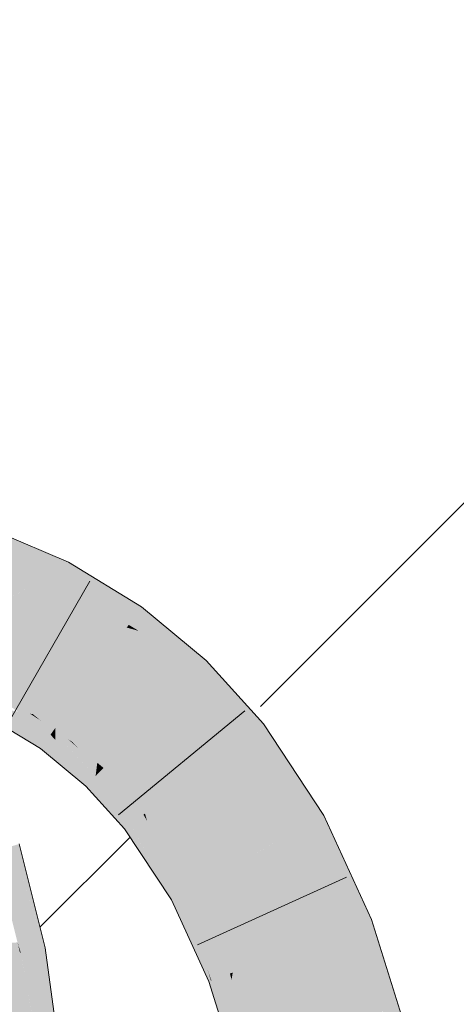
# Model space of a CAD drawing. Extents: x -720 to 300, y 62 to 1107.
# Tile 204 of 250: x 182.149 to 182.776, y 920.234 to 921.648. Entities that reach past the tile are written whole.
import ezdxf

# ---------------------------------------------------------------- set-up
doc = ezdxf.new("R2010")
doc.units = 0
doc.layers.get('0').update_dxf_attribs({"lineweight": 35})
for name, color, linetype, lineweight, true_color in [('E_Detail_Wandschraffur', 7, 'Continuous', 5, 0xc0c0c0), ('E_Leerrohr 25-A06G9FMB8I', 7, 'Continuous', 9, 0xff8000), ('E_Leerrohr 25-Shading', 7, 'Continuous', 9, 0xff8000)]:
    doc.layers.add(name, color=color, linetype=linetype, lineweight=lineweight, true_color=true_color)

# ---------------------------------------------------------------- blocks, each defined once
blk = doc.blocks.new('Shading-A06G9FD98I', base_point=(248.6315, 750.378))
at = {"layer": 'E_Leerrohr 25-Shading', "color": 43, "true_color": 0xd7ab7f}
for points in [[(182.2136, 920.8712), (182.1072, 920.9167), (182.0999, 920.8984)], [(182.0937, 920.8828), (182.2136, 920.8712), (182.0999, 920.8984)], [(182.2136, 920.8712), (182.0937, 920.8828), (182.2038, 920.84), (182.1808, 920.8455)], [(182.2136, 920.8712), (182.2038, 920.84), (182.2187, 920.869)], [(182.3164, 920.7946), (182.3238, 920.805), (182.2038, 920.84), (182.2187, 920.869)], [(182.1808, 920.8455), (182.202, 920.8364), (182.2038, 920.84)], [(182.2038, 920.84), (182.202, 920.8364), (182.3053, 920.7791), (182.2783, 920.7899)], [(182.2038, 920.84), (182.3053, 920.7791), (182.3164, 920.7946)], [(182.3883, 920.7515), (182.3238, 920.805), (182.3164, 920.7946)], [(182.2783, 920.7899), (182.3026, 920.7752), (182.3053, 920.7791)], [(182.3164, 920.7946), (182.3053, 920.7791), (182.3883, 920.7515), (182.3199, 920.7704)], [(182.3053, 920.7791), (182.3026, 920.7752), (182.3199, 920.7704)], [(182.3199, 920.7704), (182.3026, 920.7752), (182.4074, 920.7182), (182.3914, 920.7015)], [(182.3883, 920.7515), (182.3199, 920.7704), (182.4167, 920.7279), (182.4074, 920.7182)], [(182.3914, 920.7015), (182.481, 920.6568), (182.4074, 920.7182)], [(182.481, 920.6568), (182.4167, 920.7279), (182.4074, 920.7182)], [(182.3914, 920.7015), (182.4697, 920.6149), (182.481, 920.6568), (182.4989, 920.637)], [(182.1201, 920.6764), (182.1188, 920.6739), (182.1536, 920.6533), (182.146, 920.6546)], [(182.1536, 920.6533), (182.1637, 920.6516), (182.1201, 920.6764), (182.1214, 920.679)], [(182.1637, 920.6516), (182.1677, 920.6509), (182.1214, 920.679)], [(182.1047, 920.6464), (182.1788, 920.6014), (182.1119, 920.6605), (182.1808, 920.6042)], [(182.146, 920.6546), (182.1119, 920.6605), (182.193, 920.6213), (182.1808, 920.6042)], [(182.1536, 920.6533), (182.146, 920.6546), (182.1953, 920.6246), (182.193, 920.6213)], [(182.1953, 920.6246), (182.1637, 920.6516), (182.1536, 920.6533)], [(182.1953, 920.6246), (182.1969, 920.6269), (182.1637, 920.6516), (182.1789, 920.6417)], [(182.1789, 920.6417), (182.1677, 920.6509), (182.1637, 920.6516)], [(182.1677, 920.6509), (182.1789, 920.6417), (182.2, 920.6312), (182.1984, 920.629)], [(182.1789, 920.6417), (182.1969, 920.6269), (182.1984, 920.629)], [(182.5536, 920.4876), (182.5856, 920.5053), (182.4697, 920.6149), (182.4989, 920.637)], [(182.193, 920.6213), (182.1808, 920.6042), (182.2001, 920.6141), (182.2004, 920.5834)], [(182.1953, 920.6246), (182.193, 920.6213), (182.2001, 920.6199), (182.2001, 920.6141)], [(182.2001, 920.6235), (182.1969, 920.6269), (182.2001, 920.6199), (182.1953, 920.6246)], [(182.1969, 920.6269), (182.2001, 920.6235), (182.1984, 920.629), (182.2, 920.6275)], [(182.2, 920.6275), (182.2, 920.6312), (182.1984, 920.629)], [(182.2, 920.6312), (182.2, 920.6275), (182.2183, 920.6151)], [(182.2, 920.6312), (182.2183, 920.6151), (182.2246, 920.6108)], [(182.2578, 920.562), (182.2591, 920.5723), (182.2001, 920.6235), (182.2, 920.6275)], [(182.2183, 920.6151), (182.2, 920.6275), (182.2593, 920.5738), (182.2591, 920.5723)], [(182.2423, 920.5785), (182.2001, 920.6235), (182.2001, 920.6199)], [(182.2549, 920.559), (182.2578, 920.562), (182.2001, 920.6199), (182.2423, 920.5785)], [(182.2549, 920.559), (182.2001, 920.6199), (182.2001, 920.6141)], [(182.1788, 920.6014), (182.2004, 920.5834), (182.1808, 920.6042)], [(182.2001, 920.6141), (182.2004, 920.5834), (182.2549, 920.559), (182.2438, 920.5474)], [(182.2183, 920.6151), (182.2593, 920.5738), (182.2316, 920.6033)], [(182.2246, 920.6108), (182.2183, 920.6151), (182.2316, 920.6033)], [(182.2246, 920.6108), (182.2316, 920.6033), (182.2603, 920.5812), (182.2599, 920.5784)], [(182.2316, 920.6033), (182.2593, 920.5738), (182.2599, 920.5784)], [(182.2593, 920.5738), (182.2642, 920.5686), (182.2599, 920.5784), (182.2673, 920.5718)], [(182.2673, 920.5718), (182.2681, 920.5728), (182.2599, 920.5784), (182.2603, 920.5812)], [(182.2691, 920.5738), (182.2603, 920.5812), (182.2681, 920.5728)], [(182.2578, 920.562), (182.2549, 920.559), (182.3081, 920.4927), (182.3044, 920.4899)], [(182.2591, 920.5723), (182.2578, 920.562), (182.2636, 920.5681)], [(182.2636, 920.5681), (182.2578, 920.562), (182.3165, 920.499), (182.3081, 920.4927)], [(182.2636, 920.5681), (182.2642, 920.5686), (182.2591, 920.5723), (182.2593, 920.5738)], [(182.2642, 920.5686), (182.2636, 920.5681), (182.284, 920.5414)], [(182.284, 920.5414), (182.2673, 920.5718), (182.2642, 920.5686)], [(182.2815, 920.5543), (182.2681, 920.5728), (182.2673, 920.5718)], [(182.284, 920.5414), (182.3197, 920.5014), (182.2673, 920.5718), (182.2815, 920.5543)], [(182.2691, 920.5738), (182.2681, 920.5728), (182.2901, 920.5494)], [(182.2901, 920.5494), (182.2681, 920.5728), (182.3225, 920.5035), (182.2815, 920.5543)], [(182.2691, 920.5738), (182.2901, 920.5494), (182.3287, 920.5082)], [(182.2549, 920.559), (182.2438, 920.5474), (182.3044, 920.4899), (182.2995, 920.4861)], [(182.2815, 920.5543), (182.3197, 920.5014), (182.3225, 920.5035)], [(182.2901, 920.5494), (182.3225, 920.5035), (182.3266, 920.5067)], [(182.3287, 920.5082), (182.2901, 920.5494), (182.3266, 920.5067)], [(182.3197, 920.5014), (182.284, 920.5414), (182.3165, 920.499)], [(182.3225, 920.5035), (182.3391, 920.4729), (182.3266, 920.5067), (182.3317, 920.4979)], [(182.3317, 920.4979), (182.3287, 920.5082), (182.3266, 920.5067)], [(182.3317, 920.4979), (182.39, 920.3972), (182.3287, 920.5082), (182.3953, 920.4001)], [(182.3953, 920.4001), (182.3988, 920.402), (182.3287, 920.5082)], [(182.5536, 920.4876), (182.6541, 920.3563), (182.5856, 920.5053)], [(182.3164, 920.4647), (182.3081, 920.4927), (182.3044, 920.4899)], [(182.3165, 920.499), (182.3081, 920.4927), (182.3516, 920.4306), (182.3639, 920.3887)], [(182.3164, 920.4647), (182.3473, 920.4153), (182.3081, 920.4927), (182.3232, 920.4645)], [(182.3197, 920.5014), (182.3165, 920.499), (182.3443, 920.4553), (182.3516, 920.4306)], [(182.3197, 920.5014), (182.3443, 920.4553), (182.3225, 920.5035), (182.3391, 920.4729)], [(182.3825, 920.393), (182.39, 920.3972), (182.3391, 920.4729), (182.3317, 920.4979)], [(182.3044, 920.4899), (182.2995, 920.4861), (182.3235, 920.4498)], [(182.6541, 920.3563), (182.5536, 920.4876), (182.6238, 920.3447), (182.5992, 920.3884)], [(182.1391, 920.4619), (182.1699, 920.3629), (182.1482, 920.4646), (182.1796, 920.3383)], [(182.3164, 920.4647), (182.3235, 920.4498), (182.3398, 920.4251)], [(182.3398, 920.4251), (182.35, 920.4097), (182.3164, 920.4647), (182.3473, 920.4153)], [(182.3473, 920.4153), (182.3639, 920.3887), (182.3232, 920.4645)], [(182.3391, 920.4729), (182.3443, 920.4553), (182.3825, 920.393), (182.3787, 920.3909)], [(182.1391, 920.4619), (182.1131, 920.4542), (182.1502, 920.3089), (182.1456, 920.3234)], [(182.1391, 920.4619), (182.1502, 920.3089), (182.1846, 920.3155)], [(182.3746, 920.3887), (182.3787, 920.3909), (182.3511, 920.4323), (182.3443, 920.4553)], [(182.3734, 920.388), (182.3746, 920.3887), (182.3516, 920.4306), (182.3511, 920.4323)], [(182.3516, 920.4306), (182.3639, 920.3887), (182.3734, 920.388), (182.3668, 920.3843)], [(182.35, 920.4097), (182.3639, 920.3887), (182.3473, 920.4153)], [(182.3787, 920.3909), (182.4179, 920.2856), (182.3825, 920.393)], [(182.3825, 920.393), (182.4179, 920.2856), (182.39, 920.3972), (182.4078, 920.3471)], [(182.39, 920.3972), (182.4078, 920.3471), (182.3953, 920.4001), (182.402, 920.3829)], [(182.402, 920.3829), (182.3988, 920.402), (182.3953, 920.4001)], [(182.4433, 920.2757), (182.4508, 920.2786), (182.402, 920.3829), (182.3988, 920.402)], [(182.4508, 920.2786), (182.4548, 920.2801), (182.3988, 920.402)], [(182.3734, 920.388), (182.3668, 920.3843), (182.3903, 920.3331)], [(182.3746, 920.3887), (182.3734, 920.388), (182.4201, 920.268), (182.3903, 920.3331)], [(182.4206, 920.267), (182.3787, 920.3909), (182.4201, 920.268), (182.3746, 920.3887)], [(182.4179, 920.2856), (182.3787, 920.3909), (182.4236, 920.2682), (182.4206, 920.267)], [(182.402, 920.3829), (182.4078, 920.3471), (182.4433, 920.2757), (182.4345, 920.2723)], [(182.5992, 920.3884), (182.6114, 920.3618), (182.6238, 920.3447), (182.6219, 920.344)], [(182.1699, 920.3629), (182.1846, 920.3155), (182.1796, 920.3383), (182.1852, 920.3156)], [(182.6114, 920.3618), (182.6199, 920.3433), (182.6219, 920.344)], [(182.6907, 920.188), (182.7056, 920.1915), (182.6238, 920.3447), (182.6541, 920.3563)], [(182.4078, 920.3471), (182.4179, 920.2856), (182.4345, 920.2723), (182.4243, 920.2684)], [(182.6199, 920.3433), (182.67, 920.1833), (182.6219, 920.344), (182.6851, 920.1868)], [(182.6238, 920.3447), (182.6219, 920.344), (182.6837, 920.2044), (182.6695, 920.2256)], [(182.1456, 920.3234), (182.1492, 920.3087), (182.1502, 920.3089)], [(182.1502, 920.3089), (182.1492, 920.3087), (182.1503, 920.3085)], [(182.1503, 920.3085), (182.1492, 920.3087), (182.1794, 920.1478), (182.1716, 920.1472)], [(182.1846, 920.3155), (182.1502, 920.3089), (182.1874, 920.2999), (182.1503, 920.3085)], [(182.2082, 920.1496), (182.1874, 920.2999), (182.1689, 920.2061), (182.1503, 920.3085)], [(182.1874, 920.2999), (182.1852, 920.3156), (182.1846, 920.3155)], [(182.4243, 920.2684), (182.4179, 920.2856), (182.4236, 920.2682)], [(182.4531, 920.2698), (182.4548, 920.2801), (182.4508, 920.2786)], [(182.4559, 920.2588), (182.4548, 920.2801), (182.4531, 920.2698)], [(182.494, 920.1428), (182.4977, 920.1436), (182.4548, 920.28), (182.4548, 920.2801)], [(182.4559, 920.2588), (182.4857, 920.1408), (182.4548, 920.28), (182.494, 920.1428)], [(182.4236, 920.2682), (182.4206, 920.267), (182.428, 920.2433)], [(182.4243, 920.2684), (182.4236, 920.2682), (182.4415, 920.2004), (182.428, 920.2433)], [(182.4243, 920.2684), (182.4415, 920.2004), (182.4345, 920.2723), (182.4448, 920.2203)], [(182.4345, 920.2723), (182.4448, 920.2203), (182.4433, 920.2757), (182.4495, 920.2482)], [(182.4433, 920.2757), (182.4495, 920.2482), (182.4508, 920.2786), (182.4531, 920.2698)], [(182.4495, 920.2482), (182.4584, 920.2085), (182.4531, 920.2698), (182.4559, 920.2588)], [(182.4741, 920.1381), (182.4857, 920.1408), (182.4584, 920.2085), (182.4559, 920.2588)], [(182.462, 920.1354), (182.4584, 920.2085), (182.4448, 920.2203), (182.4495, 920.2482)]]:
    blk.add_solid(points, dxfattribs=at)
at = {"layer": 'E_Leerrohr 25-Shading', "color": 31, "true_color": 0xfabd7f}
for points in [[(182.0937, 920.8828), (182.0627, 920.8047), (182.1808, 920.8455), (182.0969, 920.7942)], [(182.0884, 920.7889), (182.1617, 920.7577), (182.1808, 920.8455), (182.202, 920.8364)], [(182.202, 920.8364), (182.1617, 920.7577), (182.2783, 920.7899), (182.1878, 920.7443)], [(182.1371, 920.7097), (182.1617, 920.7577), (182.0884, 920.7889)], [(182.1856, 920.7432), (182.2513, 920.7032), (182.2783, 920.7899), (182.3026, 920.7752)], [(182.2513, 920.7032), (182.3355, 920.6431), (182.3026, 920.7752), (182.3914, 920.7015)], [(182.1371, 920.7097), (182.1677, 920.6509), (182.1559, 920.7465), (182.1631, 920.733)], [(182.1631, 920.733), (182.1617, 920.7577), (182.1559, 920.7465)], [(182.1617, 920.7577), (182.1856, 920.7432), (182.1878, 920.7443)], [(182.1617, 920.7577), (182.2248, 920.666), (182.1856, 920.7432)], [(182.2248, 920.666), (182.1617, 920.7577), (182.2097, 920.6448), (182.1631, 920.733)], [(182.1631, 920.733), (182.1677, 920.6509), (182.2097, 920.6448), (182.2, 920.6312)], [(182.2248, 920.666), (182.2513, 920.7032), (182.1856, 920.7432)], [(182.1214, 920.679), (182.1677, 920.6509), (182.1371, 920.7097)], [(182.2603, 920.5812), (182.2513, 920.7032), (182.2248, 920.666)], [(182.2513, 920.7032), (182.3303, 920.6376), (182.3355, 920.6431)], [(182.2603, 920.5812), (182.2691, 920.5738), (182.2513, 920.7032), (182.3303, 920.6376)], [(182.4174, 920.5754), (182.4697, 920.6149), (182.3355, 920.6431), (182.3914, 920.7015)], [(182.2248, 920.666), (182.2097, 920.6448), (182.2603, 920.5812), (182.2246, 920.6108)], [(182.2097, 920.6448), (182.2, 920.6312), (182.2246, 920.6108)], [(182.3287, 920.5082), (182.3992, 920.5616), (182.2691, 920.5738), (182.3303, 920.6376)], [(182.3355, 920.6431), (182.3303, 920.6376), (182.4174, 920.5754), (182.4051, 920.566)], [(182.3303, 920.6376), (182.3992, 920.5616), (182.4051, 920.566)], [(182.5249, 920.4717), (182.5536, 920.4876), (182.4174, 920.5754), (182.4697, 920.6149)], [(182.4174, 920.5754), (182.4051, 920.566), (182.5249, 920.4717), (182.5013, 920.4587)], [(182.3988, 920.402), (182.4762, 920.4448), (182.3287, 920.5082), (182.3992, 920.5616)], [(182.4051, 920.566), (182.3992, 920.5616), (182.5013, 920.4587), (182.4762, 920.4448)], [(182.5536, 920.4876), (182.5249, 920.4717), (182.5992, 920.3884)], [(182.5249, 920.4717), (182.4762, 920.4448), (182.6114, 920.3618), (182.5211, 920.347)], [(182.5249, 920.4717), (182.6114, 920.3618), (182.5992, 920.3884)], [(182.3988, 920.402), (182.5211, 920.347), (182.4762, 920.4448)], [(182.3988, 920.402), (182.4548, 920.2801), (182.5211, 920.347), (182.5277, 920.308)], [(182.5211, 920.347), (182.5374, 920.3116), (182.6114, 920.3618), (182.6199, 920.3433)], [(182.5277, 920.308), (182.5374, 920.3116), (182.5211, 920.347)], [(182.5374, 920.3116), (182.5935, 920.1656), (182.6199, 920.3433), (182.67, 920.1833)], [(182.0565, 920.3159), (182.0624, 920.2921), (182.1456, 920.3234), (182.1492, 920.3087)], [(182.0834, 920.1415), (182.1716, 920.1472), (182.0624, 920.2921), (182.1492, 920.3087)], [(182.4548, 920.2801), (182.4977, 920.1436), (182.5277, 920.308), (182.5436, 920.1542)], [(182.5436, 920.1542), (182.5838, 920.1635), (182.5277, 920.308), (182.5374, 920.3116)], [(182.5374, 920.3116), (182.5838, 920.1635), (182.5935, 920.1656)]]:
    blk.add_solid(points, dxfattribs=at)
blk = doc.blocks.new('Referenz-A06G9FMH8I')
at = {"layer": 'E_Detail_Wandschraffur', "linetype": 'ByBlock', "ltscale": 0.13}
for p, q in [((182.4946, 920.6618), (183.4804, 921.6476)), ((182.1779, 920.3451), (182.3073, 920.4744))]:
    blk.add_line(p, q, dxfattribs=at)
at = {"layer": 'E_Leerrohr 25-A06G9FMB8I', "linetype": 'Continuous', "ltscale": 0.13}
for p, q in [((182.2187, 920.869), (182.1072, 920.9168)), ((182.3238, 920.805), (182.2187, 920.869)), ((182.2493, 920.8419), (182.1324, 920.638)), ((182.4167, 920.7279), (182.3238, 920.805)), ((182.4989, 920.637), (182.4167, 920.7279)), ((182.1788, 920.6014), (182.1047, 920.6464)), ((182.4724, 920.6555), (182.2909, 920.5063)), ((182.5856, 920.5053), (182.4989, 920.637)), ((182.2438, 920.5474), (182.1788, 920.6014)), ((182.2995, 920.4862), (182.2438, 920.5474)), ((182.6541, 920.3563), (182.5856, 920.5053)), ((182.3668, 920.3843), (182.2995, 920.4862)), ((182.1852, 920.3156), (182.1482, 920.4646)), ((182.6183, 920.4169), (182.4042, 920.32)), ((182.4206, 920.267), (182.3668, 920.3843)), ((182.7056, 920.1915), (182.6541, 920.3563)), ((182.2082, 920.1496), (182.1852, 920.3156)), ((182.462, 920.1354), (182.4206, 920.267))]:
    blk.add_line(p, q, dxfattribs=at)

msp = doc.modelspace()

# ---------------------------------------------------------------- block references
at = {"color": 8, "lineweight": 25, "ltscale": 0.25, "true_color": 0x808080}
msp.add_blockref('Referenz-A06G9FMH8I', (0, 0), dxfattribs=at)
msp.add_blockref('Shading-A06G9FD98I', (248.6315, 750.378))

doc.saveas('drawing.dxf')
